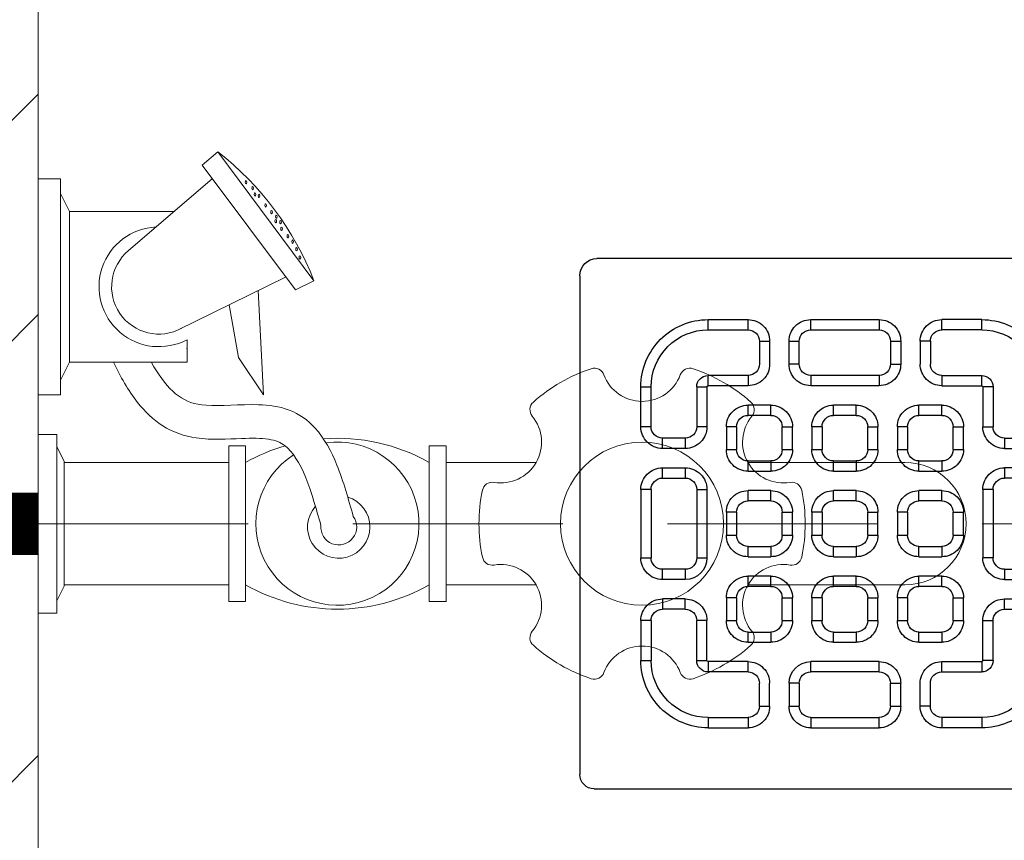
# Model space of a CAD drawing. Header units: inches. Extents: x 105152 to 158499, y 12149 to 30915.
# Tile 194 of 256: x 126763.01 to 126770.91, y 21524.96 to 21531.54. Entities that reach past the tile are written whole.
import ezdxf

# ---------------------------------------------------------------- set-up
doc = ezdxf.new("R2010")
doc.units = ezdxf.units.IN
doc.header["$MEASUREMENT"] = 0
doc.linetypes.add('DASHED2', pattern=[0.375, 0.25, -0.125])
for name, color, linetype, lineweight in [('AR - PLAN', 251, 'Continuous', 5), ('CENTER', 46, 'DASHED2', 9), ('DRAINAGE ', 7, 'Continuous', 9), ('FC', 1, 'Continuous', 9), ('HVAC SERVICE', 1, 'Continuous', 35), ('HVAC TEXT PP', 104, 'Continuous', 20), ('PD_BRICK WALL_115', 134, 'Continuous', 30), ('PD_HATCH', 45, 'Continuous', 9), ('PL. FICTURE', 4, 'Continuous', 25), ('PP-Domestic  Cold Water Supply', 5, 'Continuous', 25), ('PP-WWP', 3, 'Continuous', 25), ('WATER SUPPLY ', 7, 'Continuous', 9)]:
    doc.layers.add(name, color=color, linetype=linetype, lineweight=lineweight)
doc.styles.get("Standard").update_dxf_attribs({"font": 'arial.ttf', "height": 6})

# ---------------------------------------------------------------- blocks, each defined once
blk = doc.blocks.new('HVAC SERVICE')
at = {"layer": 'HVAC TEXT PP', "insert": (594.8658144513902, -78.67298065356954), "char_height": 6, "attachment_point": 1, "bg_fill": 2}
blk.add_mtext_dynamic_manual_height_columns('\\pxql;3#EXHAUST AIR \\PHOODS\\P1400 CFM EACH', width=135.3111622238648, gutter_width=50, heights=[-27.14], dxfattribs=at)
blk = doc.blocks.new('FOSSIL-PP')
at = {"layer": 'CENTER', "lineweight": 5, "ltscale": 5}
blk.add_line((-0.1272366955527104, 0), (19.81248661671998, -1.77635683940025e-15), dxfattribs=at)
at = {"layer": 'FC', "color": 4, "lineweight": 5}
for p, q in [((-0.0174283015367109, 0.5321163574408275), (-0.1272366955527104, 0.5321163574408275)), ((-0.1272366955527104, -0.5321163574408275), (-0.1272366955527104, 0.5321163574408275)), ((-0.0174283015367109, 0.4597780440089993), (-0.0174283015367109, 0.5321163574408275)), ((0.0268858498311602, 0.371520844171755), (-0.0174283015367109, 0.4597780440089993)), ((1.007600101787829, -0.4645000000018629), (1.007600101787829, 0.4645000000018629)), ((1.007600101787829, 0.4645000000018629), (1.107600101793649, 0.4645000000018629)), ((1.107600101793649, -0.4645000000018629), (1.107600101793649, 0.4645000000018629)), ((2.202779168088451, -0.4645000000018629), (2.202779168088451, 0.4645000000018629)), ((2.202779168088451, 0.4645000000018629), (2.302779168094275, 0.4645000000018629)), ((2.302779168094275, -0.4645000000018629), (2.302779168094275, 0.4645000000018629)), ((0.0268858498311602, -0.371520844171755), (0.0268858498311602, 0.371520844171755)), ((0.0268858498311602, 0.3644999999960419), (1.007600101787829, 0.3644999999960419)), ((2.302779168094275, 0.3644999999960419), (2.839486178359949, 0.3644999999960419)), ((4.102151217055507, 0.3644999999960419), (5.037211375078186, 0.3644999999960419)), ((0.0268858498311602, -0.371520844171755), (-0.0174283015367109, -0.4597780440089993)), ((0.0268858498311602, -0.3644999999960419), (1.007600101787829, -0.3644999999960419)), ((2.302779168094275, -0.3644999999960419), (2.839486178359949, -0.3644999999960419)), ((4.102151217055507, -0.3644999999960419), (5.037211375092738, -0.3644999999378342)), ((-0.0174283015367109, -0.4597780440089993), (-0.0174283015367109, -0.5321163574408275)), ((1.007600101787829, -0.4645000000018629), (1.107600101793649, -0.4645000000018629)), ((2.202779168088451, -0.4645000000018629), (2.302779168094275, -0.4645000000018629)), ((-0.0174283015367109, -0.5321163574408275), (-0.1272366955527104, -0.5321163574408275)), ((0.0056314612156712, -0.7675510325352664), (-0.1272366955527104, -0.7675510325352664)), ((-0.1272366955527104, -2.055272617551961), (-0.1272366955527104, -0.7675510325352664)), ((0.0056314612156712, -0.855080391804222), (0.0056314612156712, -0.7675510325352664)), ((0.0592515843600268, -0.9618716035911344), (0.0056314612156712, -0.855080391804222)), ((0.0592515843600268, -0.9618716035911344), (0.7590317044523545, -0.9618716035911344)), ((0.0592515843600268, -1.860952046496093), (0.0592515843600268, -0.9618716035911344)), ((0.7590317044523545, -1.09644180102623), (0.7590317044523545, -0.9618716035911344)), ((0.0592515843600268, -1.860952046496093), (0.0056314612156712, -1.967743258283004)), ((0.0592515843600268, -1.860952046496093), (0.6832797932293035, -1.860952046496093)), ((0.0056314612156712, -1.967743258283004), (0.0056314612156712, -2.055272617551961)), ((0.0056314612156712, -2.055272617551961), (-0.1272366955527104, -2.055272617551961))]:
    blk.add_line(p, q, dxfattribs=at)
at = {"layer": 'FC', "color": 4, "lineweight": 5, "ltscale": 5}
for p, q in [((-0.0174283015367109, -0.4597780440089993), (-0.0174283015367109, 0.4597780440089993)), ((0.0056314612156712, -1.967743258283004), (0.0056314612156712, -0.855080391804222)), ((0.756669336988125, -1.044460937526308), (0.7590317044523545, -1.045622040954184)), ((0.7032961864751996, -1.153053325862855), (1.345810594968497, -1.468849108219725)), ((0.8500165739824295, -2.136316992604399), (1.404570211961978, -1.393042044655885)), ((1.404570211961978, -1.393042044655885), (1.515030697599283, -1.447333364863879)), ((0.9421114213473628, -2.215223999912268), (1.515030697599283, -1.447333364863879)), ((0.4109507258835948, -1.627620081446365), (0.9089827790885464, -2.054334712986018)), ((0.8500165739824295, -2.136316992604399), (0.9421114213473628, -2.215223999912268))]:
    blk.add_line(p, q, dxfattribs=at)
blk.add_lwpolyline([(1.182830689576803, -1.388744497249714), (1.215305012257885, -0.7677019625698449), (1.065066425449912, -0.9910633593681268), (1.009257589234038, -1.303433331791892)], dxfattribs=at)
at = {"layer": 'FC', "color": 4, "lineweight": 5}
blk.add_circle((3.470818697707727, 0), 0.4859999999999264, dxfattribs=at)
for centre, radius, start, end in [((3.470818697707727, 0), 0.9719999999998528, 108.194872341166, 131.8051276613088), ((3.186280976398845, 0.8656875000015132), 0.0607499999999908, 20.48731511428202, 108.194872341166), ((3.470818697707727, 0.9720000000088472), 0.2429999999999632, 200.4873151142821, 339.512684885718), ((3.755356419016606, 0.8656875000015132), 0.0607499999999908, 71.80512765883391, 159.512684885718), ((3.470818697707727, 0), 0.9719999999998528, 48.19487233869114, 71.80512765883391), ((2.863380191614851, 0.6792606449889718), 0.0607499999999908, 131.8051276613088, 219.5126848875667), ((4.078257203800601, 0.6792606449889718), 0.0607499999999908, 320.4873151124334, 48.19487233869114), ((2.629042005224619, 0.4860000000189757), 0.2429999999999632, 260.487315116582, 39.51268488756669), ((4.312595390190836, 0.4860000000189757), 0.2429999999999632, 140.4873151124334, 279.512684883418), ((1.655189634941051, -0.6011436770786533), 1.110099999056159, 60.44363985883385, 119.5563601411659), ((1.655189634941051, 0), 0.4859999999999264, 261.9846369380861, 237.5179039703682), ((5.037211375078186, 0), 0.3644999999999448, 270, 90.00000000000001), ((2.57884247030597, 0.1864268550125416), 0.0607499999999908, 80.48731511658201, 168.1948723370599), ((4.362794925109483, 0.1864268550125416), 0.0607499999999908, 11.8051276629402, 99.512684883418), ((3.470818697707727, 0), 0.9719999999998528, 168.1948723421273, 191.805127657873), ((3.470818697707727, 0), 0.9719999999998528, 348.1948723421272, 11.80512765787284), ((1.663356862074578, 0.019724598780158), 0.1067664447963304, 323.8916752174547, 184.9074850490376), ((2.57884247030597, -0.1864268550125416), 0.0607499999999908, 191.8051276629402, 279.512684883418), ((4.362794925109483, -0.1864268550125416), 0.0607499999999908, 260.487315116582, 348.1948723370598), ((2.629042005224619, -0.485999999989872), 0.2429999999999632, 320.4873151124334, 99.512684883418), ((4.312595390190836, -0.485999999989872), 0.2429999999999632, 80.48731511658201, 219.5126848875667), ((1.655189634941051, 0.6011436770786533), 1.110099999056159, 240.443639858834, 253.6648771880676), ((1.655189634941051, 0.6011436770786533), 1.110099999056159, 265.6906675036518, 299.556360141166), ((2.863380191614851, -0.6792606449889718), 0.0607499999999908, 140.4873151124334, 228.1948723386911), ((4.078257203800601, -0.6792606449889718), 0.0607499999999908, 311.8051276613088, 39.51268488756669), ((3.470818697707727, 0), 0.9719999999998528, 228.1948723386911, 251.805127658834), ((3.470818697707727, -0.9719999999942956), 0.2429999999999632, 20.48731511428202, 159.512684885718), ((3.470818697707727, 0), 0.9719999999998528, 288.194872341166, 311.8051276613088), ((3.186280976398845, -0.8656874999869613), 0.0607499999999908, 251.805127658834, 339.512684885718), ((3.755356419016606, -0.8656874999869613), 0.0607499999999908, 200.4873151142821, 288.194872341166), ((0.591334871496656, -1.41141182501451), 0.3568309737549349, 61.96820013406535, 267.3149253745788)]:
    blk.add_arc(centre, radius, start, end, dxfattribs=at)
at = {"layer": 'FC', "color": 4, "lineweight": 5, "ltscale": 5}
for centre, radius, start, end in [((1.663356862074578, 0.019724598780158), 0.186005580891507, 286.731878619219, 221.6454235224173), ((0.591334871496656, -1.41141182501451), 0.2815749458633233, 61.08158018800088, 230.1615081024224), ((-0.1482934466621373, -0.8040071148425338), 1.783400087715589, 307.6921836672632, 338.8549538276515)]:
    blk.add_arc(centre, radius, start, end, dxfattribs=at)
at = {"layer": 'FC', "color": 4, "lineweight": 5, "ltscale": 5, "extrusion": (0, 0, -1)}
for centre in [(1.431698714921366, -1.586550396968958), (1.411674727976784, -1.635234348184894), (1.389038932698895, -1.680440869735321), (1.322144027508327, -1.757246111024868), (1.360139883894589, -1.713467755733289), (1.288045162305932, -1.80297017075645), (1.290883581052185, -1.828659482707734), (1.31629849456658, -1.797133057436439), (1.26271458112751, -1.8564770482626), (1.227641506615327, -1.896363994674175), (1.150113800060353, -2.000021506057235), (1.163933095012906, -1.961689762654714), (1.187732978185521, -1.953256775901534), (1.110794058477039, -2.034480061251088)]:
    blk.add_ellipse(centre, major_axis=(0, -0.0100137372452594), ratio=0.4997253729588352, dxfattribs=at)
at = {"layer": 'FC', "color": 4, "lineweight": 5, "ltscale": 5}
for points, knots in [([(1.556981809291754, 0.0105910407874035), (1.528359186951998, -0.0919207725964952), (1.500283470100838, -0.1913991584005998), (1.43084159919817, -0.362902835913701), (1.388410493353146, -0.4291842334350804), (1.315636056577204, -0.4851731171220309), (1.287835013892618, -0.496514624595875), (1.200692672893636, -0.5098779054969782), (1.145230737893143, -0.5099230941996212), (1.000926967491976, -0.5049856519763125), (0.9079665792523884, -0.4978189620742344), (0.7436043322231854, -0.5206444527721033), (0.6731635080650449, -0.5458565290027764), (0.5561596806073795, -0.6207348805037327), (0.5070196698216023, -0.6690509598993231), (0.4079184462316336, -0.794630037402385), (0.3620819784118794, -0.8763580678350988), (0.321325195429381, -0.9618716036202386)], [0, 0, 0, 0, 0.26912061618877, 0.26912061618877, 0.5604723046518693, 0.5604723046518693, 0.7364074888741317, 0.7364074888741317, 0.9123426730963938, 0.9123426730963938, 1.15594252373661, 1.15594252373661, 1.33829174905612, 1.33829174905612, 1.520640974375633, 1.520640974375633, 1.763355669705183, 1.763355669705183, 1.763355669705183, 1.763355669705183]), ([(1.749613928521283, -0.0431943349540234), (1.720916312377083, -0.1459747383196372), (1.691671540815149, -0.2518033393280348), (1.619002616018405, -0.4309442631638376), (1.578915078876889, -0.5074994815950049), (1.479708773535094, -0.6160808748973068), (1.427712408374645, -0.6544432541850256), (1.307217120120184, -0.6999657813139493), (1.245708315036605, -0.7066800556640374), (1.072397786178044, -0.7121708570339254), (0.9604232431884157, -0.6990702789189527), (0.8027771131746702, -0.7109333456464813), (0.7553888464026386, -0.7275993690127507), (0.6617975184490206, -0.7947304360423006), (0.6179672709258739, -0.8454145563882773), (0.5666459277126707, -0.9265047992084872), (0.5564553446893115, -0.9438200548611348), (0.5464481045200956, -0.9618716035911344)], [0, 0, 0, 0, 0.2698257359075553, 0.2698257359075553, 0.4943752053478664, 0.4943752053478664, 0.6546766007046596, 0.6546766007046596, 0.8149779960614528, 0.8149779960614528, 1.117553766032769, 1.117553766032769, 1.362299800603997, 1.362299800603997, 1.607045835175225, 1.607045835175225, 1.669366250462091, 1.669366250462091, 1.669366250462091, 1.669366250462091])]:
    blk.add_open_spline(points, degree=3, knots=knots, dxfattribs=at)
blk = doc.blocks.new('WATER SUPPLY')
at = {"layer": 'PP-Domestic  Cold Water Supply', "const_width": 0.4999999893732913}
blk.add_lwpolyline([(203.6642439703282, 250.7163599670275), (200.6358141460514, 250.7163599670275)], dxfattribs=at)
at = {"layer": 'PL. FICTURE', "ltscale": 30, "xscale": -1.345819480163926, "yscale": 1.345819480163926, "zscale": 1.345819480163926, "rotation": 179.9999999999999}
blk.add_blockref('FOSSIL-PP', (203.8354815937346, 250.7163599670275), dxfattribs=at)
blk = doc.blocks.new('PP-GRATING')
at = {"linetype": 'Continuous'}
for p, q in [((-49.72758152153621, 52.85331521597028), (49.72758152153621, 52.85331521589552)), ((-53.13747282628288, -49.44342391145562), (-53.13747282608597, 49.44342391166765)), ((52.56915760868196, 50.01173912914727), (52.5691576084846, -48.87510869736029)), ((-27.56328804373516, 40.69137005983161), (-27.56328804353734, 38.6454352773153)), ((-19.60687500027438, 40.69137005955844), (-27.56328705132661, 40.69137005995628)), ((-19.60687500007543, 38.6454352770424), (-19.60687500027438, 40.69137005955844)), ((-7.103939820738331, 38.64543329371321), (-7.103939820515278, 40.69136807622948)), ((-7.103940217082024, 40.6913679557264), (6.535625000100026, 40.6913679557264)), ((6.535625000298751, 40.6913680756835), (6.535625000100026, 38.64543329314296)), ((19.03855978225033, 40.69137005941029), (26.99497183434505, 40.69137005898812)), ((19.03855978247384, 38.64543527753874), (19.03855978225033, 40.69137005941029)), ((26.99497282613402, 40.69137005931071), (26.99497282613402, 38.64543527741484)), ((-19.60687500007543, 38.6454352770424), (-27.56328705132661, 38.6454352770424)), ((-7.103940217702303, 38.64543317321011), (6.535625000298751, 38.64543317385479)), ((19.03855978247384, 38.64543527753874), (26.99497183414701, 38.64543527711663)), ((-17.3336141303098, 31.82565266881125), (-17.33361413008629, 36.37217436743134)), ((-15.28767934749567, 36.37217433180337), (-17.3336141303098, 36.37217433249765)), ((-15.2876793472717, 31.82565266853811), (-15.28767934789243, 36.37217436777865)), ((-11.42313586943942, 36.37217242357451), (-11.42313586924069, 31.8256507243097)), ((-9.377201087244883, 36.37217242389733), (-11.42313586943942, 36.37217242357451)), ((-9.377201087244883, 36.37217242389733), (-9.377201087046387, 31.82565072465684)), ((8.808885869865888, 31.82565068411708), (8.808885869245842, 36.37217230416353)), ((10.85482065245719, 36.37217219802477), (8.808885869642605, 36.37217219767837)), ((10.85482065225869, 31.82565068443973), (10.85482065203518, 36.37217230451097)), ((14.71936413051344, 31.82565266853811), (14.71936413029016, 36.37217436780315)), ((14.71936413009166, 36.3721743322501), (16.76529891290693, 36.37217433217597)), ((16.76529891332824, 31.82565266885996), (16.76529891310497, 36.37217436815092)), ((-17.3336141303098, 31.82565266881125), (-15.2876793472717, 31.82565266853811)), ((-11.42313586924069, 31.82565076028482), (-9.377201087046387, 31.82565072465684)), ((8.808885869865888, 31.82565068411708), (10.85482065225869, 31.82565068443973)), ((16.76529891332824, 31.82565266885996), (14.71936413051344, 31.82565266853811)), ((-27.56328804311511, 29.55239179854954), (-27.56328804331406, 27.5064570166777)), ((-27.56328804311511, 29.55239179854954), (-19.60687539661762, 29.55239179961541)), ((-19.60687539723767, 27.50645701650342), (-19.60687539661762, 29.55239179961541)), ((-7.103940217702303, 29.55238981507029), (6.535625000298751, 29.55238981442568)), ((-7.103940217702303, 29.55238981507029), (-7.103940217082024, 27.50645503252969)), ((6.535625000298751, 29.55238981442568), (6.535625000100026, 27.50645503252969)), ((26.99497282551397, 29.55239179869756), (19.03856017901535, 29.55239179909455)), ((19.03856017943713, 27.50645701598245), (19.03856017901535, 29.55239179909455)), ((26.99497282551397, 29.55239179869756), (26.99497282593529, 27.50645701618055)), ((-27.56328804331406, 27.5064570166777), (-19.60687539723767, 27.50645701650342)), ((-7.103940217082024, 27.50645503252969), (6.535625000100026, 27.50645503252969)), ((26.99497282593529, 27.50645701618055), (19.03856017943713, 27.50645701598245)), ((-40.9755271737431, 27.27913152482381), (-40.9755271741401, 19.32271800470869)), ((-38.92959239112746, 27.27913092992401), (-40.9755271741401, 27.27913092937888)), ((-38.92959239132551, 27.2791315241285), (-38.92959239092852, 19.32271800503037)), ((-29.83654891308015, 19.32271788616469), (-29.83654891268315, 27.27913104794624)), ((-27.79061413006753, 27.27913104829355), (-29.83654891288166, 27.27913092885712)), ((-27.79061413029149, 19.32271788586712), (-27.79061413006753, 27.27913104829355)), ((27.22229891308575, 19.32271788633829), (27.22229891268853, 27.27913104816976)), ((27.22229891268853, 27.27913104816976), (29.26823369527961, 27.27913092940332)), ((29.26823369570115, 19.32271788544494), (29.2682336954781, 27.27913104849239)), ((38.36127717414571, 27.2791315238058), (38.36127717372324, 19.3227180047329)), ((38.36127717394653, 27.27913092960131), (40.40721195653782, 27.27913092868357)), ((40.40721195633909, 27.2791315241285), (40.40721195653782, 19.32271800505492)), ((-19.60687500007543, 23.64191361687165), (-15.06035345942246, 23.64191361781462)), ((-19.60687499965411, 21.59597883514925), (-19.60687500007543, 23.64191361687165)), ((-15.06035345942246, 23.64191361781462), (-15.06035345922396, 21.59597883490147)), ((-2.557418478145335, 23.64191353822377), (1.98910306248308, 23.64191353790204)), ((-2.55741847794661, 21.59597875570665), (-2.557418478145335, 23.64191353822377)), ((1.98910306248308, 23.64191353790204), (1.989103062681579, 21.59597875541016)), ((14.49203804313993, 23.64191353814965), (19.03855958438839, 23.64191353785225)), ((14.49203804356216, 21.59597875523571), (14.49203804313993, 23.64191353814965)), ((19.03855958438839, 23.64191353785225), (19.03855958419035, 21.59597875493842)), ((-19.60687480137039, 21.59597875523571), (-15.0603532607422, 21.59597875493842)), ((-2.55741847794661, 21.59597875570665), (1.989103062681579, 21.59597875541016)), ((14.49203804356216, 21.59597875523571), (19.03855958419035, 21.59597875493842)), ((-38.92959239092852, 19.32271800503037), (-40.97552717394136, 19.32271811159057)), ((-29.83654891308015, 19.32271788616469), (-27.79061413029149, 19.32271788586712)), ((-23.92607065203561, 14.77619622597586), (-23.92607065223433, 19.32271792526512)), ((-21.88013586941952, 19.32271792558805), (-23.92607065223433, 19.32271792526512)), ((-21.88013586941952, 14.77619626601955), (-21.88013586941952, 19.32271788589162)), ((-12.78709239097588, 19.32271784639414), (-12.78709239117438, 14.77619614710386)), ((-10.74115760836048, 19.32271796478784), (-12.78709239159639, 19.32271796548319)), ((-10.74115760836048, 19.32271796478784), (-10.74115760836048, 14.77619634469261)), ((-6.876614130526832, 14.7761961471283), (-6.876614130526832, 19.32271784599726)), ((-4.830679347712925, 19.3227178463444), (-6.876614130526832, 19.32271784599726)), ((-4.830679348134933, 14.77619614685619), (-4.830679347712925, 19.3227178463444)), ((4.262364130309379, 19.32271788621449), (4.262364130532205, 14.77619626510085)), ((6.308298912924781, 19.32271788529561), (4.262364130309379, 19.32271788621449)), ((6.308298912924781, 19.32271788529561), (6.308298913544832, 14.77619626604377)), ((10.17284239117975, 14.77619614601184), (10.1728423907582, 19.32271784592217)), ((12.21877717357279, 19.32271784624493), (10.1728423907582, 19.32271784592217)), ((12.21877717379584, 14.77619614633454), (12.21877717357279, 19.32271784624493)), ((21.31182065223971, 19.32271788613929), (21.31182065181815, 14.77619626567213)), ((23.35775543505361, 19.32271788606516), (21.31182065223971, 19.32271788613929)), ((23.35775543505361, 19.32271788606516), (23.35775543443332, 14.776196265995)), ((29.26823369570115, 19.32271788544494), (27.22229891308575, 19.32271788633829)), ((38.36127717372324, 19.3227180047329), (40.40721195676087, 19.32271811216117)), ((-36.65633152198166, 17.04945701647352), (-32.10981017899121, 17.0494570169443)), ((-36.65633152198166, 17.04945701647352), (-36.65633152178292, 15.00352223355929)), ((36.08801630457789, 17.04945701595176), (31.54149496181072, 17.04945701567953)), ((36.08801630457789, 17.04945701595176), (36.08801630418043, 15.00352223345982)), ((-36.65633152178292, 15.00352223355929), (-32.10981017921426, 15.00352223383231)), ((-21.88013586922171, 14.77619622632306), (-23.92607065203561, 14.77619622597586)), ((-12.78709239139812, 14.7761963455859), (-10.74115760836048, 14.77619634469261)), ((-4.830679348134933, 14.77619614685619), (-6.876614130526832, 14.7761961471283)), ((4.262364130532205, 14.77619626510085), (6.308298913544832, 14.77619626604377)), ((12.21877717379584, 14.77619614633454), (10.17284239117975, 14.77619614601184)), ((21.31182065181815, 14.77619626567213), (23.35775543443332, 14.776196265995)), ((36.08801630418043, 15.00352223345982), (31.54149496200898, 15.00352223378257)), ((-15.06035365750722, 12.50293527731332), (-19.60687499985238, 12.50293527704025)), ((-19.60687460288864, 12.50293535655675), (-19.60687460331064, 10.45700057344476)), ((-15.06035326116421, 12.50293535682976), (-15.0603532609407, 10.45700057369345)), ((1.98910326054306, 12.50293527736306), (-2.557418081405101, 12.50293527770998)), ((-2.557418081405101, 12.50293527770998), (-2.557418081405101, 10.45700049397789)), ((1.98910326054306, 12.50293527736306), (1.989103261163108, 10.45700049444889)), ((19.03855978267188, 12.50293527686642), (14.49203844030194, 12.50293527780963)), ((14.49203844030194, 12.50293527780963), (14.49203843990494, 10.45700049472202)), ((19.03855978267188, 12.50293527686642), (19.03855978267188, 10.45700049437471)), ((-32.10980978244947, 11.1389787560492), (-36.65633132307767, 11.1389787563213)), ((-36.65633132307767, 11.1389787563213), (-36.65633132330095, 9.093043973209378)), ((-32.10980978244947, 9.093043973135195), (-32.10980978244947, 11.1389787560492)), ((-15.0603532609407, 10.45700057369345), (-19.60687460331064, 10.45700057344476)), ((1.989103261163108, 10.45700049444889), (-2.557418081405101, 10.45700049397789)), ((19.03855978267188, 10.45700049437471), (14.49203843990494, 10.45700049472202)), ((31.5414945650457, 11.13897875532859), (36.0880161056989, 11.13897875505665)), ((31.5414945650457, 9.09304397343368), (31.5414945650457, 11.13897875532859)), ((36.0880161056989, 11.13897875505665), (36.08801610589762, 9.093043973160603)), ((-32.10980978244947, 9.093043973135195), (-36.65633132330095, 9.093043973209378)), ((31.5414945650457, 9.09304397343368), (36.08801610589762, 9.093043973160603)), ((-40.97552717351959, 6.819783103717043), (-40.97552717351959, -6.819781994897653)), ((-38.92959239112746, 6.819783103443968), (-40.97552717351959, 6.819783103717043)), ((-38.92959239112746, 6.819783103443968), (-38.92959239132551, -6.819781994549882)), ((-29.83654891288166, -6.819782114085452), (-29.83654891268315, 6.819783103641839)), ((-29.83654891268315, 6.819783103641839), (-27.79061413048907, 6.819783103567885)), ((-27.79061413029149, -6.819782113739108), (-27.79061413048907, 6.819783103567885)), ((-19.60687499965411, 6.592456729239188), (-15.06035345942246, 6.592456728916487)), ((-19.60687499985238, 4.546521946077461), (-19.60687499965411, 6.592456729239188)), ((-15.06035345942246, 6.592456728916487), (-15.06035345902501, 4.546521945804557)), ((-2.557418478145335, 6.592457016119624), (1.98910306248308, 6.592457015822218)), ((-2.557418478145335, 4.546522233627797), (-2.557418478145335, 6.592457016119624)), ((1.98910306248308, 6.592457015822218), (1.98910306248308, 4.546522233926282)), ((14.49203804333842, 6.592456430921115), (19.0385595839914, 6.59245643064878)), ((14.49203804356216, 4.546521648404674), (14.49203804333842, 6.592456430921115)), ((19.0385595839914, 6.59245643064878), (19.03855958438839, 4.546521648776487)), ((27.22229891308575, -6.819782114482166), (27.22229891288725, 6.819783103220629)), ((29.26823369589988, 6.819783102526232), (27.22229891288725, 6.819783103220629)), ((29.2682336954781, -6.819782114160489), (29.26823369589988, 6.819783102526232)), ((38.36127717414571, 6.819783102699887), (38.36127717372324, -6.819781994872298)), ((38.36127717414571, 6.819783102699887), (40.40721195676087, 6.819783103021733)), ((40.40721195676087, 6.819783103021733), (40.40721195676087, -6.819781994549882)), ((-19.60687480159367, 4.546522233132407), (-15.0603532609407, 4.546522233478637)), ((-2.557418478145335, 4.546522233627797), (1.98910306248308, 4.546522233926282)), ((14.49203804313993, 4.546522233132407), (19.03855958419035, 4.546522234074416)), ((-23.92607065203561, -2.27326066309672), (-23.92607065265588, 2.273261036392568)), ((-21.8801358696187, 2.273261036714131), (-23.92607065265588, 2.273261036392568)), ((-21.8801358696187, -2.273260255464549), (-21.8801358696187, 2.273261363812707)), ((-12.78709239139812, 2.273261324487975), (-12.78709239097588, -2.273260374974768)), ((-10.74115760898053, 2.27326107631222), (-12.78709239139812, 2.273261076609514)), ((-10.74115760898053, 2.27326107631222), (-10.74115760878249, -2.273260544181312)), ((-6.876614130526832, -2.273260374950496), (-6.876614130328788, 2.273261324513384)), ((-4.830679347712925, 2.273261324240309), (-6.876614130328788, 2.273261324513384)), ((-4.830679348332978, -2.273260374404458), (-4.830679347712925, 2.273261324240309)), ((4.262364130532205, 2.273261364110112), (4.262364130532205, -2.273260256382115)), ((6.308298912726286, 2.273261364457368), (4.262364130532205, 2.273261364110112)), ((6.308298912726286, 2.273261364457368), (6.308298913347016, -2.273260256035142)), ((10.17284239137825, -2.273260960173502), (10.17284239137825, 2.273260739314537)), ((12.21877717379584, 2.273260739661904), (10.17284239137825, 2.273260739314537)), ((12.21877717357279, -2.273260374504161), (12.21877717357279, 2.273261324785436)), ((21.31182065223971, 2.273261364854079), (21.31182065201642, -2.273260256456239)), ((23.35775543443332, 2.273260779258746), (21.3118206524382, 2.27326077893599)), ((23.35775543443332, 2.273260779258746), (23.35775543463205, -2.273260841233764)), ((-21.8801358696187, -2.273260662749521), (-23.92607065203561, -2.27326066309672)), ((-12.78709239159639, -2.27326054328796), (-10.74115760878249, -2.273260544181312)), ((-4.830679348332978, -2.273260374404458), (-6.876614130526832, -2.273260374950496)), ((4.262364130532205, -2.273260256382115), (6.308298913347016, -2.273260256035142)), ((12.21877717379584, -2.273260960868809), (10.17284239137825, -2.273260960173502)), ((21.31182065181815, -2.273260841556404), (23.35775543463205, -2.273260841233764)), ((-15.06035365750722, -4.546521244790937), (-19.60687499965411, -4.546521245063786)), ((-19.60687460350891, -4.546521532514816), (-19.60687460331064, -6.592456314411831)), ((-15.0603532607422, -4.546521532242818), (-15.06035326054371, -6.592456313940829)), ((1.98910326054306, -4.546521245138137), (-2.557418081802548, -4.546521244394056)), ((-2.557418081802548, -4.546521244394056), (-2.557418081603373, -6.59245602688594)), ((1.98910326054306, -4.546521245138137), (1.989103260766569, -6.592456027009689)), ((19.03855978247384, -4.54652124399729), (14.4920384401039, -4.546521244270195)), ((14.49203843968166, -4.546521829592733), (14.4920384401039, -6.592456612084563)), ((19.03855978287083, -4.546521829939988), (19.03855978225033, -6.592456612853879)), ((-40.9755271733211, -6.819781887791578), (-38.92959239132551, -6.819781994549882)), ((-29.83654891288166, -6.819782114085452), (-27.79061413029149, -6.819782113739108)), ((-15.06035326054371, -6.592456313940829), (-19.60687460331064, -6.592456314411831)), ((1.989103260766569, -6.592456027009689), (-2.557418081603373, -6.59245602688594)), ((19.03855978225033, -6.592456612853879), (14.4920384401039, -6.592456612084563)), ((29.2682336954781, -6.819782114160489), (27.22229891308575, -6.819782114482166)), ((40.40721195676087, -6.819781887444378), (38.36127717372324, -6.819781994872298)), ((-36.65633152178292, -9.093042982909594), (-32.10981017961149, -9.093042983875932)), ((-36.65633152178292, -9.093042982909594), (-36.65633152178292, -11.13897776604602)), ((-32.10981017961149, -9.093042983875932), (-32.10981053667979, -11.13897776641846)), ((36.0880163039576, -9.09304298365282), (31.54149496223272, -9.093042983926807)), ((31.54149496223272, -9.093042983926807), (31.54149531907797, -11.13897776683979)), ((36.0880163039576, -9.09304298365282), (36.08801630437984, -11.13897776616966)), ((-36.65633152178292, -11.13897776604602), (-32.10981017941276, -11.13897776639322)), ((-19.60687500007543, -10.45699942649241), (-15.06035345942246, -10.456999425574)), ((-19.60687499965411, -12.50293420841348), (-19.60687500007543, -10.45699942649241)), ((-15.06035345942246, -10.456999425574), (-15.06035345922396, -12.5029342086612)), ((-2.557418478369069, -10.45699950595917), (1.98910306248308, -10.45699950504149)), ((-2.557418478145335, -12.50293428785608), (-2.557418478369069, -10.45699950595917)), ((1.98910306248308, -10.45699950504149), (1.98910306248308, -12.5029342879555)), ((14.49203804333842, -10.45699950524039), (19.03855958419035, -10.4569995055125)), ((14.49203804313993, -12.50293428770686), (14.49203804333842, -10.45699950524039)), ((19.03855958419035, -10.4569995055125), (19.03855958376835, -12.50293428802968)), ((36.08801630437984, -11.13897776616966), (31.54149496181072, -11.13897776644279)), ((-19.6068748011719, -12.50293428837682), (-15.0603532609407, -12.50293428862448)), ((-2.557418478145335, -12.50293428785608), (1.98910306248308, -12.5029342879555)), ((14.49203804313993, -12.50293428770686), (19.03855958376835, -12.50293428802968)), ((-36.65633152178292, -17.04945743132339), (-36.65633152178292, -15.00352264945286)), ((-36.65633152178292, -15.00352264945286), (-32.10981017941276, -15.00352264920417)), ((-23.92607065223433, -19.32271681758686), (-23.92607065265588, -14.77619511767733)), ((-21.8801358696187, -14.77619511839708), (-23.92607065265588, -14.77619511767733)), ((-21.8801358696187, -19.32271677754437), (-21.88013586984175, -14.77619515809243)), ((-12.78709239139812, -14.77619519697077), (-12.78709239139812, -19.32271689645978)), ((-10.74115760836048, -14.77619507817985), (-12.78709239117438, -14.77619507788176)), ((-10.74115760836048, -14.77619507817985), (-10.74115760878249, -19.32271669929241)), ((-6.876614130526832, -19.32271689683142), (-6.876614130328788, -14.77619519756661)), ((-4.830679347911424, -14.77619519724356), (-6.876614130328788, -14.77619519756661)), ((-4.830679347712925, -19.32271689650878), (-4.830679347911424, -14.77619519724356)), ((4.262364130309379, -14.77619515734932), (4.262364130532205, -19.32271677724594)), ((6.308298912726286, -14.77619515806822), (4.262364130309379, -14.77619515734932)), ((6.308298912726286, -14.77619515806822), (6.308298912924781, -19.32271677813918)), ((10.1728423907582, -19.32271689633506), (10.17284239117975, -14.77619519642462)), ((12.21877717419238, -14.77619519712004), (10.17284239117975, -14.77619519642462)), ((12.21877717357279, -19.32271689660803), (12.21877717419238, -14.77619519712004)), ((21.31182065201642, -14.77619515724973), (21.31182065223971, -19.32271677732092)), ((23.35775543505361, -14.77619515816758), (21.31182065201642, -14.77619515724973)), ((23.35775543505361, -14.77619515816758), (23.35775543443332, -19.32271677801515)), ((36.0880163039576, -15.00352264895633), (31.54149496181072, -15.00352264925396)), ((36.08801630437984, -17.04945743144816), (36.0880163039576, -15.00352264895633)), ((-36.65633152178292, -17.04945743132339), (-32.10981017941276, -17.04945743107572)), ((36.08801630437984, -17.04945743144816), (31.54149496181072, -17.04945743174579)), ((-40.9755271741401, -27.27913193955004), (-40.9755271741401, -19.32271842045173)), ((-38.92959239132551, -19.32271842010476), (-40.97552717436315, -19.32271852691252)), ((-38.92959239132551, -27.27913193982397), (-38.92959239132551, -19.32271842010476)), ((-29.83654891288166, -19.32271830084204), (-27.79061413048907, -19.32271830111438)), ((-29.83654891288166, -19.32271830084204), (-29.83654891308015, -27.27913146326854)), ((-27.79061413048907, -19.32271830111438), (-27.79061413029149, -27.27913146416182)), ((-21.88013586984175, -19.32271681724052), (-23.92607065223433, -19.32271681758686)), ((-12.78709239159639, -19.32271669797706), (-10.74115760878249, -19.32271669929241)), ((-4.830679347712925, -19.32271689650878), (-6.876614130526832, -19.32271689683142)), ((4.262364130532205, -19.32271677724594), (6.308298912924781, -19.32271677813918)), ((12.21877717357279, -19.32271689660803), (10.1728423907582, -19.32271689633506)), ((21.31182065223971, -19.32271677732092), (23.35775543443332, -19.32271677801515)), ((27.22229891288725, -19.32271830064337), (27.22229891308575, -27.27913146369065)), ((29.26823369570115, -19.32271830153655), (27.22229891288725, -19.32271830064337)), ((29.26823369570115, -19.32271830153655), (29.2682336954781, -27.279131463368)), ((38.36127717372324, -19.32271842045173), (40.40721195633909, -19.32271852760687)), ((38.36127717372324, -27.27913193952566), (38.36127717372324, -19.32271842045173)), ((40.40721195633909, -27.27913193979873), (40.40721195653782, -19.32271842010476)), ((-15.0603532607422, -21.59597776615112), (-19.60687500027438, -21.59597776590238)), ((-19.60687460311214, -21.59597768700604), (-19.60687460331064, -23.6419124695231)), ((-15.0603532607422, -21.59597768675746), (-15.06035326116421, -23.64191246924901)), ((1.989103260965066, -21.59597776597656), (-2.557418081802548, -21.59597776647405)), ((-2.557418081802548, -21.59597776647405), (-2.557418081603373, -23.64191254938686)), ((1.989103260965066, -21.59597776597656), (1.989103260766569, -23.64191254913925)), ((19.03855978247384, -21.59597776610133), (14.49203804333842, -21.59597776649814)), ((14.4920384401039, -21.59597776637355), (14.4920384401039, -23.64191254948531)), ((19.03855978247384, -21.59597776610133), (19.03855978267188, -23.64191254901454)), ((-15.06035326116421, -23.64191246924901), (-19.60687460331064, -23.6419124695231)), ((1.989103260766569, -23.64191254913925), (-2.557418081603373, -23.64191254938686)), ((19.03855978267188, -23.64191254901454), (14.4920384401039, -23.64191254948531)), ((-38.92959239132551, -27.2791313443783), (-40.97552717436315, -27.27913134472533)), ((-27.79061413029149, -27.27913146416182), (-29.83654891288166, -27.27913134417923)), ((27.22229891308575, -27.27913146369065), (29.26823369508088, -27.27913134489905)), ((38.36127717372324, -27.27913134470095), (40.40721195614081, -27.27913134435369)), ((-27.56328804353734, -27.50645743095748), (-19.60687539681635, -27.50645743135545)), ((-27.56328804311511, -29.55239221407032), (-27.56328804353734, -27.50645743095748)), ((-19.60687539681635, -27.50645743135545), (-19.60687539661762, -29.5523922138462)), ((-7.103940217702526, -27.5064560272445), (6.535624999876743, -27.50645602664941)), ((-7.103940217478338, -29.55239081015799), (-7.103940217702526, -27.5064560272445)), ((6.535624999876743, -29.5523908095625), (6.535624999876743, -27.50645602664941)), ((26.99497282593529, -27.50645743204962), (19.03856017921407, -27.50645743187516)), ((19.03856017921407, -27.50645743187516), (19.03856017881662, -29.55239221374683)), ((26.99497282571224, -29.55239221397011), (26.99497282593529, -27.50645743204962)), ((-27.56328804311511, -29.55239221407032), (-19.60687539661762, -29.5523922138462)), ((-7.103940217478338, -29.55239081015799), (6.535624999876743, -29.5523908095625)), ((26.99497282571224, -29.55239221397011), (19.03856017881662, -29.55239221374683)), ((-17.33361413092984, -31.82565308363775), (-17.33361413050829, -36.37217478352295)), ((-17.33361413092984, -31.82565308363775), (-15.28767934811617, -31.82565308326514)), ((-15.28767934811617, -31.82565308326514), (-15.28767934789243, -36.37217478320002)), ((-11.42313586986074, -36.37217341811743), (-11.42313587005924, -31.82565171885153)), ((-11.42313587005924, -31.82565175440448), (-9.377201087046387, -31.82565171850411)), ((-9.377201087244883, -36.37217341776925), (-9.377201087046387, -31.82565171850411)), ((8.808885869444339, -31.82565168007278), (8.808885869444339, -36.37217329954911)), ((8.808885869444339, -31.82565168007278), (10.85482065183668, -31.82565167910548)), ((10.85482065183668, -31.82565167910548), (10.85482065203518, -36.37217329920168)), ((14.71936413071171, -31.82565308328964), (14.71936412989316, -36.37217478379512)), ((16.76529891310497, -31.82565308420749), (14.71936413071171, -31.82565308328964)), ((16.76529891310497, -31.82565308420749), (16.76529891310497, -36.37217478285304)), ((-15.28767934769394, -36.37217474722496), (-17.33361413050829, -36.37217474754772)), ((-9.377201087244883, -36.37217341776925), (-11.42313586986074, -36.37217341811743)), ((8.83294082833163, -36.42318279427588), (10.87884350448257, -36.4346446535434)), ((14.71936412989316, -36.3721747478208), (16.76529891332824, -36.37217474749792)), ((-27.56328804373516, -40.69137047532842), (-27.56328804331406, -38.64543569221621)), ((-19.60687500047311, -38.6454356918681), (-27.56328705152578, -38.64543569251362)), ((-19.60687500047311, -38.6454356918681), (-19.60687500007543, -40.69137047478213)), ((6.535624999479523, -38.64543428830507), (-7.103939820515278, -38.6454342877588)), ((-7.103939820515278, -38.6454342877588), (-7.103939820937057, -40.6913690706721)), ((6.546979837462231, -38.68367258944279), (6.535517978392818, -40.72957526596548)), ((19.03855978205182, -38.64543569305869), (19.03855978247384, -40.69137047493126)), ((19.03855978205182, -38.64543569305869), (26.99497183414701, -38.64543569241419)), ((26.99497282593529, -40.69137047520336), (26.99497282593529, -38.64543569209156)), ((-19.60687500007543, -40.69137047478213), (-27.56328705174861, -40.69137047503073)), ((6.535624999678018, -40.6913690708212), (-7.103939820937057, -40.6913690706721)), ((19.03855978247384, -40.69137047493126), (26.99497183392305, -40.69137047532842)), ((49.15926630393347, -52.28500000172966), (-50.29589673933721, -52.28500000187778))]:
    blk.add_line(p, q, dxfattribs=at)
for centre, radius, start, end in [((-49.72758152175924, 49.44342391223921), 3.409891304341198, 89.99999999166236, 179.9999999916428), ((49.72758152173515, 50.01173912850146), 2.841576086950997, 359.9999999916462, 89.99999999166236), ((-27.56328804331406, 27.27913092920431), 13.41223913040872, 89.99999498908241, 179.9999970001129), ((-19.60687499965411, 36.37217440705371), 4.319195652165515, 359.9999990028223, 89.99999999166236), ((-7.103940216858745, 36.37217242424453), 4.319195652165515, 89.99998998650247, 179.9999999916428), ((6.535625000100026, 36.37217242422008), 4.319195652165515, 359.9999970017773, 89.99999999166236), ((19.03855978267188, 36.37217440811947), 4.319195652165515, 89.99999999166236, 180.0000010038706), ((26.99497282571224, 27.27913092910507), 13.41223913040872, 3.0032057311e-06, 90.00000499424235), ((-27.56328804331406, 27.27913092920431), 11.366304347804, 89.99999498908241, 179.9999970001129), ((-19.60687499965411, 36.37217440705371), 2.273260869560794, 359.9999990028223, 89.99999999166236), ((-7.103940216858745, 36.37217242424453), 2.273260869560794, 89.99998998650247, 179.9999999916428), ((6.535625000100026, 36.37217242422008), 2.273260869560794, 359.9999970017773, 89.99999999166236), ((19.03855978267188, 36.37217440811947), 2.273260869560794, 89.99999999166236, 180.0000010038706), ((26.99497282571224, 27.27913092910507), 11.366304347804, 3.0032057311e-06, 90.00000499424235), ((-19.60687499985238, 31.82565266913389), 4.319195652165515, 269.9999899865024, 359.9999999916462), ((-19.60687499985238, 31.82565266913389), 2.273260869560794, 269.9999899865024, 359.9999999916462), ((-7.103940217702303, 31.82565068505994), 4.319195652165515, 179.9999990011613, 269.9999999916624), ((-7.103940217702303, 31.82565068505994), 2.273260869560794, 179.9999990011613, 269.9999999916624), ((6.535625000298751, 31.8256506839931), 4.319195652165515, 269.9999999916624, 359.9999999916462), ((6.535625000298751, 31.8256506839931), 2.273260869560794, 269.9999999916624, 359.9999999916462), ((19.03855978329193, 31.82565266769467), 4.319195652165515, 179.9999999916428, 270.0000099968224), ((19.03855978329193, 31.82565266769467), 2.273260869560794, 179.9999999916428, 270.0000099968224), ((-27.56328804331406, 27.27913092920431), 2.273260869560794, 89.99999999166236, 179.9999970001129), ((26.99497282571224, 27.27913092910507), 2.273260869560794, 3.0032057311e-06, 89.99999999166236), ((-27.56328804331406, 27.27913092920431), 0.2273260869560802, 89.99999999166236, 179.9999970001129), ((26.99497282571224, 27.27913092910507), 0.2273260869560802, 3.0032057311e-06, 89.99999999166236), ((-19.60687499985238, 19.32271796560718), 4.319195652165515, 89.99999999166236, 180.0000010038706), ((-15.0603532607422, 19.32271796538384), 4.319195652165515, 359.9999999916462, 90.00000499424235), ((-2.557418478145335, 19.32271788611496), 4.319195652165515, 89.99999999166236, 180.0000010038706), ((1.989103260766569, 19.32271788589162), 4.319195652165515, 359.9999999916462, 90.00000499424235), ((14.49203804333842, 19.3227178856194), 4.319195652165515, 89.99999999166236, 180.0000010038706), ((19.03855978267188, 19.32271788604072), 4.319195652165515, 359.9999999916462, 90.00000499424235), ((-19.60687499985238, 19.32271788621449), 2.273260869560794, 89.99999498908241, 179.9999999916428), ((-19.60687499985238, 19.32271796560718), 2.273260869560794, 89.99999999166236, 180.0000010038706), ((-15.0603532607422, 19.32271788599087), 2.273260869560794, 359.9999990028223, 89.99999999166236), ((-2.557418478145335, 19.32271788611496), 2.273260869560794, 89.99999999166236, 180.0000010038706), ((-2.557418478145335, 19.32271788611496), 2.273260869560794, 89.99999999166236, 180.0000010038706), ((1.989103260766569, 19.32271788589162), 2.273260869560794, 359.9999999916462, 90.00000499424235), ((14.49203804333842, 19.3227178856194), 2.273260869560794, 89.99999999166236, 180.0000010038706), ((19.03855978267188, 19.32271788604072), 2.273260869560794, 359.9999999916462, 90.00000499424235), ((-36.65633152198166, 19.3227178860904), 4.319195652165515, 179.9999970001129, 269.9999999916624), ((-36.65633152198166, 19.3227178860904), 2.273260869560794, 179.9999970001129, 269.9999999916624), ((-32.10980978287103, 19.32271788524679), 4.319195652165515, 269.9999899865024, 359.9999999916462), ((-32.10980978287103, 19.32271788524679), 2.273260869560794, 269.9999899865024, 359.9999999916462), ((31.54149456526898, 19.32271788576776), 4.319195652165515, 179.9999999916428, 270.0000099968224), ((31.54149456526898, 19.32271788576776), 2.273260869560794, 179.9999999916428, 270.0000099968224), ((36.08801630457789, 19.32271788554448), 2.273260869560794, 269.9999999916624, 3.0032057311e-06), ((36.08801630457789, 19.32271788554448), 4.319195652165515, 269.9999999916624, 3.0032057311e-06), ((-19.60687499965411, 14.77619622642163), 4.319195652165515, 179.9999999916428, 270.0000099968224), ((-19.60687499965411, 14.77619614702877), 2.273260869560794, 179.9999970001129, 269.9999999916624), ((-15.0603532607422, 14.77619614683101), 2.273260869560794, 269.9999899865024, 359.9999999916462), ((-15.06035326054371, 14.7761962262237), 4.319195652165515, 269.9999999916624, 3.0032057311e-06), ((-2.55741847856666, 14.77619614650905), 4.319195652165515, 179.9999999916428, 270.0000099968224), ((-2.55741847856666, 14.77619614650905), 2.273260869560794, 179.9999999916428, 270.0000099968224), ((1.98910326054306, 14.77619614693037), 2.273260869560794, 269.9999999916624, 3.0032057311e-06), ((1.98910326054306, 14.77619614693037), 4.319195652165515, 269.9999999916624, 3.0032057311e-06), ((14.49203804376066, 14.77619614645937), 4.319195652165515, 179.9999999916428, 270.0000099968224), ((14.49203804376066, 14.77619614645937), 2.273260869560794, 179.9999999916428, 270.0000099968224), ((19.03855978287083, 14.77619614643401), 2.273260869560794, 269.9999999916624, 3.0032057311e-06), ((19.03855978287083, 14.77619614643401), 4.319195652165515, 269.9999999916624, 3.0032057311e-06), ((-36.65633152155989, 6.819783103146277), 4.319195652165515, 89.99999498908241, 179.9999999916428), ((-32.10980978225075, 6.81978310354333), 4.319195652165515, 359.9999999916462, 89.99999999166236), ((31.54149456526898, 6.819783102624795), 4.319195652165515, 89.99999999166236, 179.9999999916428), ((36.08801630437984, 6.819783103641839), 4.319195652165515, 359.9999999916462, 90.00000499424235), ((-36.65633152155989, 6.819783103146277), 2.273260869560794, 89.99999498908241, 179.9999999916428), ((-32.10980978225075, 6.81978310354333), 2.273260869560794, 359.9999999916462, 89.99999999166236), ((31.54149456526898, 6.819783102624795), 2.273260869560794, 89.99999999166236, 179.9999999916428), ((36.08801630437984, 6.819783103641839), 2.273260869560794, 359.9999999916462, 90.00000499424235), ((-19.60687500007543, 2.273261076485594), 4.319195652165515, 89.99999999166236, 180.0000010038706), ((-15.0603532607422, 2.273261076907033), 4.319195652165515, 359.9999999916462, 90.00000499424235), ((-2.557418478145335, 2.273261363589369), 4.319195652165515, 89.99999999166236, 180.0000010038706), ((1.989103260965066, 2.273261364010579), 4.319195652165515, 359.9999999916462, 90.00000499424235), ((14.49203804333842, 2.273260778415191), 4.319195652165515, 89.99999999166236, 180.0000010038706), ((19.03855978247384, 2.273260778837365), 4.319195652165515, 359.9999999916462, 90.00000499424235), ((-19.60687499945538, 2.273261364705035), 2.273260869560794, 89.99999498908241, 179.9999999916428), ((-19.60687500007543, 2.273261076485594), 2.273260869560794, 89.99999999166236, 180.0000010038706), ((-15.0603532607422, 2.273261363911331), 2.273260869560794, 359.9999990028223, 89.99999999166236), ((-2.557418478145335, 2.273261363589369), 2.273260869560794, 89.99999999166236, 180.0000010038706), ((-2.557418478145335, 2.273261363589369), 2.273260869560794, 89.99999999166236, 180.0000010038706), ((1.989103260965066, 2.273261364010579), 2.273260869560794, 359.9999999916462, 90.00000499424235), ((14.49203804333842, 2.273261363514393), 2.273260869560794, 89.99999999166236, 180.0000010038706), ((14.49203804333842, 2.273260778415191), 2.273260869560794, 89.99999999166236, 180.0000010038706), ((19.03855978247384, 2.273261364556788), 2.273260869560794, 359.9999999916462, 90.00000499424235), ((-19.60687499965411, -2.273260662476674), 4.319195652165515, 179.9999999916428, 270.0000099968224), ((-19.60687499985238, -2.273260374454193), 2.273260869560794, 179.9999970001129, 269.9999999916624), ((-15.0603532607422, -2.273260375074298), 2.273260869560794, 269.9999899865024, 359.9999999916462), ((-15.0603532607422, -2.273260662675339), 4.319195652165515, 269.9999999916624, 3.0032057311e-06), ((-2.55741847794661, -2.273260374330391), 4.319195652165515, 179.9999999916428, 270.0000099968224), ((-2.55741847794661, -2.273260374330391), 2.273260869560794, 179.9999999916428, 270.0000099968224), ((1.98910326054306, -2.273260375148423), 2.273260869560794, 269.9999999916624, 3.0032057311e-06), ((1.98910326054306, -2.273260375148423), 4.319195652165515, 269.9999999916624, 3.0032057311e-06), ((14.49203804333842, -2.273260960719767), 4.319195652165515, 179.9999999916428, 270.0000099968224), ((14.49203804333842, -2.273260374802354), 2.273260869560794, 179.9999999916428, 270.0000099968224), ((19.03855978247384, -2.273260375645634), 2.273260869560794, 269.9999999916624, 3.0032057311e-06), ((19.03855978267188, -2.273260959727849), 4.319195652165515, 269.9999999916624, 3.0032057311e-06), ((-36.65633152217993, -6.81978211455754), 4.319195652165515, 179.9999970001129, 269.9999999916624), ((-36.65633152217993, -6.81978211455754), 2.273260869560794, 179.9999970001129, 269.9999999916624), ((-32.10980978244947, -6.819782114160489), 4.319195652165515, 269.9999899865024, 359.9999999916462), ((-32.10980978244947, -6.819782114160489), 2.273260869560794, 269.9999899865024, 359.9999999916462), ((31.54149456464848, -6.819782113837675), 4.319195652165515, 179.9999999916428, 270.0000099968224), ((31.54149456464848, -6.819782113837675), 2.273260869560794, 179.9999999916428, 270.0000099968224), ((36.0880163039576, -6.819782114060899), 2.273260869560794, 269.9999999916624, 3.0032057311e-06), ((36.0880163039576, -6.819782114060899), 4.319195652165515, 269.9999999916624, 3.0032057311e-06), ((-19.60687499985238, -14.77619507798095), 4.319195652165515, 89.99999999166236, 180.0000010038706), ((-15.0603532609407, -14.77619507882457), 4.319195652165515, 359.9999999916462, 90.00000499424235), ((-2.557418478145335, -14.77619515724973), 4.319195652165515, 89.99999999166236, 180.0000010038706), ((1.989103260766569, -14.77619515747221), 4.319195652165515, 359.9999999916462, 90.00000499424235), ((14.4920380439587, -14.77619515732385), 4.319195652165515, 89.99999999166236, 180.0000010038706), ((19.03855978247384, -14.77619515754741), 4.319195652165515, 359.9999999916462, 90.00000499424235), ((-19.60687500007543, -14.77619515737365), 2.273260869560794, 89.99999498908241, 179.9999999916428), ((-19.60687499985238, -14.77619507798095), 2.273260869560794, 89.99999999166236, 180.0000010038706), ((-15.06035326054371, -14.77619515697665), 2.273260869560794, 359.9999990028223, 89.99999999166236), ((-2.557418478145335, -14.77619515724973), 2.273260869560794, 89.99999999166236, 180.0000010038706), ((-2.557418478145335, -14.77619515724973), 2.273260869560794, 89.99999999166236, 180.0000010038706), ((1.989103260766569, -14.77619515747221), 2.273260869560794, 359.9999999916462, 90.00000499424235), ((14.4920380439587, -14.77619515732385), 2.273260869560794, 89.99999999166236, 180.0000010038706), ((14.4920380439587, -14.77619515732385), 2.273260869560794, 89.99999999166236, 180.0000010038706), ((19.03855978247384, -14.77619515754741), 2.273260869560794, 359.9999999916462, 90.00000499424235), ((-36.65633152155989, -19.32271830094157), 4.319195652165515, 89.99999999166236, 180.00000300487), ((-32.10980978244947, -19.32271830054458), 4.319195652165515, 359.9999999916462, 90.00000999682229), ((31.54149456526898, -19.32271830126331), 4.319195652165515, 89.99998998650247, 179.9999999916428), ((36.08801630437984, -19.32271830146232), 4.319195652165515, 359.9999970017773, 89.99999999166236), ((-36.65633152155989, -19.32271830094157), 2.273260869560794, 89.99999999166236, 180.00000300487), ((-32.10980978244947, -19.32271830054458), 2.273260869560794, 359.9999999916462, 90.00000999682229), ((31.54149456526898, -19.32271830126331), 2.273260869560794, 89.99998998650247, 179.9999999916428), ((36.08801630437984, -19.32271830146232), 2.273260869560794, 359.9999970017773, 89.99999999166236), ((-19.60687499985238, -19.32271681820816), 4.319195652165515, 179.9999999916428, 270.0000099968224), ((-19.60687500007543, -19.32271689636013), 2.273260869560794, 179.9999970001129, 269.9999999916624), ((-15.0603532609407, -19.32271689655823), 2.273260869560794, 269.9999999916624, 359.9999999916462), ((-15.0603532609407, -19.32271681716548), 4.319195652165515, 269.9999999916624, 3.0032057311e-06), ((-2.557418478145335, -19.32271689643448), 4.319195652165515, 179.9999999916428, 270.0000099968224), ((-2.557418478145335, -19.32271689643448), 2.273260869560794, 179.9999999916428, 270.0000099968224), ((1.989103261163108, -19.32271689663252), 2.273260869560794, 269.9999999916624, 3.0032057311e-06), ((1.989103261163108, -19.32271689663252), 4.319195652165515, 269.9999999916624, 3.0032057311e-06), ((14.49203804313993, -19.32271689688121), 4.319195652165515, 179.9999999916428, 270.0000099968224), ((14.49203804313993, -19.32271689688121), 2.273260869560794, 179.9999999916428, 269.9999999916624), ((19.03855978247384, -19.32271689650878), 2.273260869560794, 269.9999999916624, 3.0032057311e-06), ((19.03855978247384, -19.32271689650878), 4.319195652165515, 269.9999999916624, 3.0032057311e-06), ((-27.56328804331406, -27.27913134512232), 13.41223913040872, 180.00000300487, 270.0000049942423), ((-27.56328804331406, -27.27913134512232), 11.366304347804, 180.00000300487, 270.0000049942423), ((-27.56328804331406, -27.27913134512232), 2.273260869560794, 180.00000300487, 269.9999999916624), ((-27.56328804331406, -27.27913134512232), 0.2273260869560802, 180.00000300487, 269.9999999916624), ((26.99497282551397, -27.27913134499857), 13.41223913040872, 269.9999949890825, 359.9999970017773), ((26.99497282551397, -27.27913134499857), 11.366304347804, 269.9999949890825, 359.9999970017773), ((26.99497282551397, -27.27913134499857), 2.273260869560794, 269.9999999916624, 359.9999970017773), ((26.99497282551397, -27.27913134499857), 0.2273260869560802, 269.9999999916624, 359.9999970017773), ((-19.60687499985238, -31.82565308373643), 4.319195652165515, 359.9999999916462, 90.00000999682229), ((-7.103940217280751, -31.82565167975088), 4.319195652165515, 89.99999999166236, 180.0000010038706), ((6.535624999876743, -31.82565167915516), 4.319195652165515, 359.9999999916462, 89.99999999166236), ((19.03855978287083, -31.82565308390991), 4.319195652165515, 89.99998998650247, 179.9999999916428), ((-19.60687499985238, -31.82565308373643), 2.273260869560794, 359.9999999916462, 90.00000999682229), ((-7.103940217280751, -31.82565167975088), 2.273260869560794, 89.99999999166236, 180.0000010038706), ((6.535624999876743, -31.82565167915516), 2.273260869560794, 359.9999999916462, 89.99999999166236), ((19.03855978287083, -31.82565308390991), 2.273260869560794, 89.99998998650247, 179.9999999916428), ((-19.60687500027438, -36.37217482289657), 4.319195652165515, 269.9999999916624, 1.0038705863e-06), ((-19.60687500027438, -36.37217482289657), 2.273260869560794, 269.9999999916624, 1.0038705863e-06), ((-7.103940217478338, -36.37217341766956), 4.319195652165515, 179.9999999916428, 270.0000099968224), ((-7.103940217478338, -36.37217341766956), 2.273260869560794, 179.9999999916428, 270.0000099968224), ((6.559715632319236, -36.41044739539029), 4.319195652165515, 269.6790024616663, 359.6790124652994), ((6.559715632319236, -36.41044739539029), 2.273260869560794, 269.6790024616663, 359.6790124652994), ((19.03855978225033, -36.37217482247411), 4.319195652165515, 179.9999990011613, 269.9999999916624), ((19.03855978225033, -36.37217482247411), 2.273260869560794, 179.9999990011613, 269.9999999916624), ((49.15926630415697, -48.87510869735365), 3.409891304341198, 269.9999999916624, 359.9999999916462), ((-50.67448384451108, -49.82211509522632), 2.491931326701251, 171.2590690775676, 278.7566635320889)]:
    blk.add_arc(centre, radius, start, end, dxfattribs=at)
blk = doc.blocks.new('DRAINAGE')
at = {"layer": 'PP-WWP', "xscale": -0.04021621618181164, "yscale": 0.04021621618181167, "zscale": 40.21621618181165, "rotation": 89.99999999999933}
blk.add_blockref('PP-GRATING', (506.7368694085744, 570.0809078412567), dxfattribs=at)
blk = doc.blocks.new('FIRST FLOOR PLAN 0')
at = {"layer": 'PD_HATCH', "lineweight": 5}
h = blk.add_hatch(dxfattribs=at)
h.set_pattern_fill('ANSI32', color=251, scale=10)
h.set_pattern_definition([(45, (26013.46920260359, 17879.3870099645), (-2.651650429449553, 2.651650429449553), []), (45, (26015.2369695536, 17879.3870099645), (-2.651650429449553, 2.651650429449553), [])])
h.paths.add_polyline_path([(-524.9997091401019, -8.999808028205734), (-530.9997091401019, -8.999808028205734), (-530.9997091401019, -44.99980802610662), (-524.9997091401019, -44.99980802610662)])
h.paths.add_polyline_path([(-524.9997091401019, -44.99980802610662), (-530.9997091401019, -44.99980802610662), (-530.9997091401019, -80.99980802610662), (-524.9997091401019, -80.99980802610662)])
h.paths.add_polyline_path([(-530.9997091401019, -80.99980802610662), (-530.9997091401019, -116.9998080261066), (-524.9997091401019, -116.9998080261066), (-524.9997091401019, -80.99980802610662)])
h.paths.add_polyline_path([(-524.9997091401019, -116.9998080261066), (-530.9997091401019, -116.9998080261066), (-530.9997091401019, -152.9998080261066), (-524.9997091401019, -152.9998080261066)])
h.paths.add_polyline_path([(-524.9997091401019, -152.9998080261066), (-530.9997091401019, -152.9998080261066), (-530.9997091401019, -188.9998080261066), (-524.9997091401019, -188.9998080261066)])
h.paths.add_polyline_path([(-524.9997091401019, -188.9998080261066), (-530.9997091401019, -188.9998080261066), (-530.9997091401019, -224.9998080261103), (-524.9997091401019, -224.9998080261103)])
h.paths.add_polyline_path([(-245.9997091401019, -8.99980802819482), (-254.9997091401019, -8.99980802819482), (-254.9997091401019, -98.49980802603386), (-259.4997091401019, -98.49980802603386), (-259.4997091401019, -102.9998080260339), (-254.9997091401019, -102.9998080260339), (-254.9997091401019, -112.9998080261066), (-245.9997091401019, -112.999808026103)])
h.paths.add_polyline_path([(-326.9997091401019, -8.999808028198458), (-331.4997091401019, -8.999808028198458), (-331.4997091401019, -98.49980802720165), (-335.9997091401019, -98.49980802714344), (-335.9997091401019, -102.9998080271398), (-301.4997091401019, -102.9998080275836), (-301.4997091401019, -98.49980802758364), (-326.9997091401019, -98.49980802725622)])
h.paths.add_polyline_path([(-331.4997091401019, -26.99980802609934), (-334.4997091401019, -26.99980802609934), (-334.4997091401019, -31.49980802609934), (-331.4997091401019, -31.49980802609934)], flags=17)
h.paths.add_polyline_path([(-358.4997091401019, -26.99980802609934), (-361.4997091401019, -26.99980802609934), (-361.4997091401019, -17.99980802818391), (-365.9997091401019, -17.99980802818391), (-365.9997091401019, -26.99980802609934), (-376.4997091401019, -26.99980802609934), (-376.4997091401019, -31.49980802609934), (-358.4997091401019, -31.49980802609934)])
h.paths.add_polyline_path([(-412.4997091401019, -8.999808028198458), (-416.9997091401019, -8.999808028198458), (-416.9997091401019, -24.99980802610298), (-416.9997091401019, -31.49980802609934), (-412.4997091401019, -31.49980802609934), (-412.4997091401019, -26.99980802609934)])
h.paths.add_polyline_path([(-121.4997091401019, -8.99980802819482), (-125.9997091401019, -8.99980802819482), (-125.9997091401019, -26.99980802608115), (-121.4997091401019, -26.99980802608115)])
at = {"layer": 'PD_BRICK WALL_115', "color": 251, "lineweight": 5}
blk.add_line((-524.9997091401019, -224.9998080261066), (-524.9997091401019, -8.999808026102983), dxfattribs=at)

msp = doc.modelspace()

# ---------------------------------------------------------------- block references
at = {"layer": 'HVAC SERVICE'}
msp.add_blockref('HVAC SERVICE', (126172.1612291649, 21602.49829319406), dxfattribs=at)

# ---------------------------------------------------------------- next in the draw order: block references
at = {"layer": 'WATER SUPPLY '}
msp.add_blockref('WATER SUPPLY', (126559.4972756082, 21276.78212641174), dxfattribs=at)

# ---------------------------------------------------------------- next in the draw order: block references
at = {"layer": 'DRAINAGE '}
msp.add_blockref('DRAINAGE', (126262.8934601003, 20957.40614984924), dxfattribs=at)

# ---------------------------------------------------------------- next in the draw order: block references
at = {"layer": 'AR - PLAN', "color": 251}
msp.add_blockref('FIRST FLOOR PLAN 0', (127288.1612291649, 21602.49829319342), dxfattribs=at)

doc.saveas('drawing.dxf')
